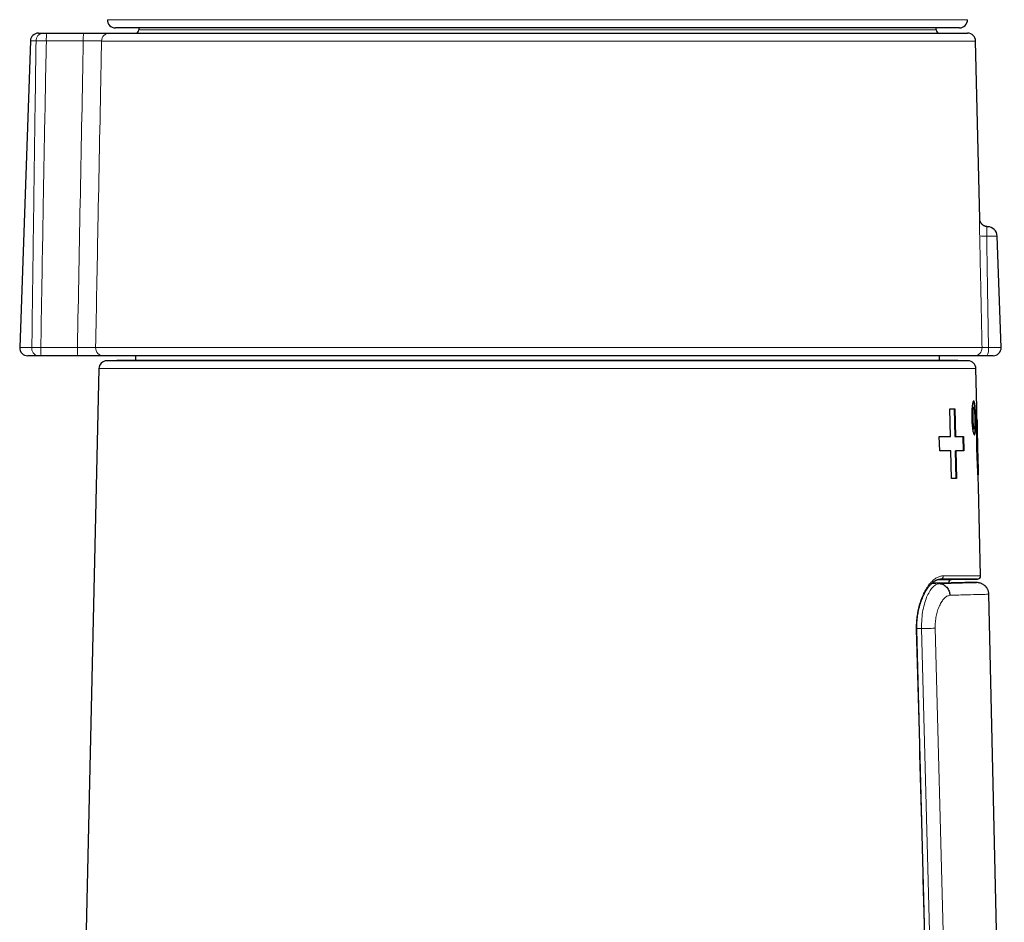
# Model space of a CAD drawing. Header units: millimetres. Extents: x 8 to 882, y 12 to 770.
# Tile 57 of 58: x 627 to 688, y 611 to 667. Entities that reach past the tile are written whole.
import ezdxf

# ---------------------------------------------------------------- set-up
doc = ezdxf.new("R2010")
doc.units = ezdxf.units.MM

msp = doc.modelspace()

# ---------------------------------------------------------------- linework, layer by layer
at = {"color": 7, "linetype": 'Continuous', "lineweight": 30}
for p, q in [((658.884, 666.418), (632.734, 666.418)), ((634.176, 666.418), (634.175, 666.295)), ((685.034, 666.418), (658.884, 666.418)), ((683.592, 666.295), (683.591, 666.418)), ((627.965, 666.097), (628.24, 666.097)), ((628.479, 666.097), (630.77, 666.097)), ((632.371, 666.097), (685.538, 666.097)), ((627.465, 665.614), (626.802, 646.614)), ((686.29, 654.585), (686.038, 665.608)), ((686.783, 654.097), (686.782, 654.097)), ((687.616, 646.614), (687.375, 653.518)), ((627.928, 646.097), (627.301, 646.097)), ((630.407, 646.097), (628.137, 646.097)), ((685.936, 646.097), (632.004, 646.097)), ((632.827, 645.811), (632.198, 645.789)), ((684.934, 645.811), (632.834, 645.811)), ((633.975, 646.097), (633.975, 645.811)), ((683.792, 645.811), (683.792, 646.097)), ((685.57, 645.789), (684.941, 645.811)), ((687.116, 646.097), (686.731, 646.097)), ((631.715, 645.3), (628.017, 482.7)), ((686.107, 642.889), (686.052, 645.3)), ((684.435, 642.8), (684.748, 642.8)), ((684.476, 641.1), (684.435, 642.8)), ((684.435, 642.799), (684.71, 642.799)), ((684.71, 642.799), (684.748, 642.8)), ((684.71, 642.799), (684.751, 641.099)), ((684.748, 642.8), (684.789, 641.1)), ((685.924, 642.894), (685.884, 642.893)), ((686.195, 638.994), (686.129, 641.892)), ((685.914, 641.593), (685.954, 641.594)), ((683.808, 640.2), (683.786, 641.1)), ((684.438, 641.099), (684.476, 641.1)), ((684.751, 641.099), (684.789, 641.1)), ((685.247, 641.099), (685.286, 641.1)), ((685.247, 641.099), (685.268, 640.199)), ((685.286, 641.1), (685.307, 640.2)), ((684.539, 638.5), (684.498, 640.2)), ((684.772, 640.199), (684.81, 640.2)), ((684.772, 640.199), (684.813, 638.499)), ((684.81, 640.2), (684.851, 638.5)), ((686.112, 640.458), (686.152, 640.458)), ((684.851, 638.5), (684.539, 638.5)), ((686.344, 632.454), (686.218, 637.996)), ((683.853, 632.252), (683.831, 632.252)), ((684.55, 632.221), (686.147, 632.249)), ((686.16, 632.034), (685.639, 632.061)), ((687.813, 589.474), (686.857, 631.317))]:
    msp.add_line(p, q, dxfattribs=at)
at = {"color": 252, "linetype": 'Continuous', "lineweight": 0}
for p, q in [((634.175, 666.295), (683.592, 666.295)), ((627.816, 665.614), (627.465, 665.614)), ((630.744, 665.614), (628.453, 665.614)), ((686.038, 665.608), (631.874, 665.608)), ((687.375, 653.518), (686.725, 653.518)), ((626.802, 646.614), (627.555, 646.614)), ((628.111, 646.614), (630.381, 646.614)), ((631.508, 646.608), (686.435, 646.608)), ((686.833, 646.614), (687.616, 646.614)), ((632.198, 645.789), (685.57, 645.789)), ((684.941, 645.811), (632.827, 645.811)), ((686.052, 645.3), (631.715, 645.3)), ((683.872, 632.252), (683.853, 632.252)), ((683.331, 631.998), (683.803, 631.974)), ((682.389, 629.187), (682.685, 629.187)), ((683.709, 589.579), (682.685, 629.187)), ((683.532, 629.209), (684.552, 589.557))]:
    msp.add_line(p, q, dxfattribs=at)
at = {"color": 252, "linetype": 'Continuous', "lineweight": 0, "flags": 128}
msp.add_lwpolyline([(682.391, 629.123), (682.39, 629.123), (682.384, 629.123), (682.375, 629.123), (682.361, 629.122)], dxfattribs=at)
at = {"color": 7, "linetype": 'Continuous', "lineweight": 30, "flags": 128}
msp.add_lwpolyline([(683.439, 589.586), (682.898, 610.058), (682.39, 629.123)], dxfattribs=at)
at = {"color": 7, "linetype": 'Continuous', "lineweight": 30}
for centre, radius, start, end in [((632.734, 666.918), 0.5, 178.69, 270), ((685.034, 666.918), 0.5, 270, 1.31), ((633.975, 666.297), 0.2, 270, 359.5), ((683.792, 666.297), 0.2, 180.5, 270), ((627.965, 665.597), 0.5, 90, 178), ((685.538, 665.597), 0.5, 1.30939, 90), ((686.775, 653.497), 0.6, 2, 89.25185), ((627.301, 646.597), 0.5, 178, 270), ((687.116, 646.597), 0.5, 270, 2), ((632.215, 645.289), 0.5, 92, 178.69715), ((632.834, 645.611), 0.2, 90, 92), ((684.934, 645.611), 0.2, 88, 90), ((685.552, 645.289), 0.5, 1.30285, 88), ((684.553, 632.021), 0.2, 89.99121, 177.23033), ((686.144, 632.449), 0.2, 270.7736, 1.30789)]:
    msp.add_arc(centre, radius, start, end, dxfattribs=at)
at = {"color": 252, "linetype": 'Continuous', "lineweight": 0}
for centre, radius, start, end in [((628.28, 665.634), 0.465, 94.95642, 182.42218), ((630.7, 665.734), 2.251, 170.73522, 183.06051), ((632.992, 665.734), 2.251, 170.73522, 183.06051), ((632.373, 665.598), 0.499, 90.14527, 178.85076), ((686.552, 656.883), 3.37, 265.48747, 272.93573), ((628.004, 646.545), 0.454, 171.2177, 260.42675), ((630.576, 646.479), 2.469, 176.8701, 188.91646), ((632.953, 646.485), 2.576, 177.12196, 188.6646), ((632.006, 646.595), 0.498, 178.48187, 269.76604), ((685.936, 646.596), 0.5, 270.04034, 1.34561), ((686.099, 646.489), 0.744, 328.16757, 9.67582), ((683.84, 632.444), 0.192, 273.62988, 3.78346)]:
    msp.add_arc(centre, radius, start, end, dxfattribs=at)
msp.add_ellipse((657.419, -44.161), major_axis=(2.335, 1276.509), ratio=0.026365, start_param=0.981245, end_param=0.999047, dxfattribs=at)
for points, knots in [([(632.235, 666.929), (632.235, 666.929), (632.232, 666.929), (632.241, 666.929), (632.262, 666.929), (632.297, 666.929), (632.341, 666.929), (632.392, 666.929), (632.445, 666.929), (632.507, 666.929), (632.583, 666.929), (632.678, 666.929), (632.794, 666.929), (632.923, 666.929), (633.067, 666.929), (633.223, 666.929), (633.392, 666.929), (633.572, 666.929), (633.763, 666.929), (633.966, 666.929), (634.183, 666.929), (634.412, 666.929), (634.634, 666.929), (634.847, 666.929), (635.047, 666.929), (635.255, 666.929), (635.492, 666.929), (635.762, 666.929), (636.067, 666.929), (636.384, 666.929), (636.713, 666.929), (637.054, 666.929), (637.403, 666.929), (637.761, 666.929), (638.126, 666.929), (638.502, 666.929), (638.888, 666.929), (639.285, 666.929), (639.661, 666.929), (640.012, 666.929), (640.337, 666.929), (640.667, 666.929), (641.039, 666.929), (641.453, 666.929), (641.912, 666.929), (642.381, 666.929), (642.858, 666.929), (643.345, 666.929), (643.836, 666.929), (644.331, 666.929), (644.829, 666.929), (645.335, 666.929), (645.848, 666.929), (646.369, 666.929), (646.855, 666.929), (647.305, 666.929), (647.717, 666.929), (648.133, 666.929), (648.597, 666.929), (649.109, 666.929), (649.671, 666.929), (650.238, 666.929), (650.811, 666.929), (651.389, 666.929), (651.966, 666.929), (652.542, 666.929), (653.117, 666.929), (653.696, 666.929), (654.278, 666.929), (654.863, 666.929), (655.405, 666.929), (655.903, 666.929), (656.357, 666.929), (656.811, 666.929), (657.315, 666.929), (657.867, 666.929), (658.468, 666.929), (659.071, 666.929), (659.674, 666.929), (660.277, 666.929), (660.875, 666.929), (661.468, 666.929), (662.055, 666.929), (662.641, 666.929), (663.227, 666.929), (663.81, 666.929), (664.347, 666.929), (664.837, 666.929), (665.281, 666.929), (665.723, 666.929), (666.21, 666.929), (666.74, 666.929), (667.313, 666.929), (667.882, 666.929), (668.447, 666.929), (669.008, 666.929), (669.56, 666.929), (670.103, 666.929), (670.636, 666.929), (671.163, 666.929), (671.686, 666.929), (672.203, 666.929), (672.674, 666.929), (673.1, 666.929), (673.484, 666.929), (673.864, 666.929), (674.279, 666.929), (674.727, 666.929), (675.207, 666.929), (675.679, 666.929), (676.142, 666.929), (676.598, 666.929), (677.042, 666.929), (677.473, 666.929), (677.891, 666.929), (678.301, 666.929), (678.702, 666.929), (679.093, 666.929), (679.445, 666.929), (679.761, 666.929), (680.041, 666.929), (680.316, 666.929), (680.612, 666.929), (680.928, 666.929), (681.26, 666.929), (681.582, 666.929), (681.892, 666.929), (682.191, 666.929), (682.476, 666.929), (682.747, 666.929), (683.004, 666.929), (683.249, 666.929), (683.483, 666.929), (683.705, 666.929), (683.899, 666.929), (684.067, 666.929), (684.213, 666.929), (684.351, 666.929), (684.496, 666.929), (684.644, 666.929), (684.791, 666.929), (684.926, 666.929), (685.048, 666.929), (685.156, 666.929), (685.25, 666.929), (685.33, 666.929), (685.397, 666.929), (685.451, 666.929), (685.491, 666.929), (685.519, 666.929), (685.531, 666.929), (685.534, 666.929), (685.533, 666.929), (685.533, 666.929)], [0, 0, 0, 0, 0.001026, 0.008077, 0.01516, 0.022243, 0.029325, 0.034772, 0.040219, 0.045672, 0.051125, 0.058306, 0.065488, 0.072669, 0.079883, 0.087098, 0.094312, 0.101363, 0.108414, 0.115465, 0.122547, 0.129631, 0.136713, 0.14216, 0.147607, 0.15306, 0.158513, 0.165694, 0.172876, 0.180057, 0.187271, 0.194486, 0.2017, 0.208751, 0.215802, 0.222853, 0.229935, 0.237018, 0.244101, 0.249548, 0.254995, 0.260448, 0.265901, 0.273082, 0.280264, 0.287445, 0.294659, 0.301874, 0.309088, 0.316138, 0.32319, 0.330241, 0.337323, 0.344406, 0.351489, 0.356936, 0.362382, 0.367836, 0.373289, 0.38047, 0.387652, 0.394833, 0.402047, 0.409262, 0.416476, 0.423526, 0.430578, 0.437629, 0.444711, 0.451794, 0.458877, 0.464323, 0.46977, 0.475224, 0.480677, 0.487858, 0.49504, 0.50222, 0.509435, 0.516649, 0.523863, 0.530914, 0.537966, 0.545017, 0.552099, 0.559182, 0.566264, 0.571711, 0.577158, 0.582612, 0.588065, 0.595246, 0.602428, 0.609608, 0.616822, 0.624037, 0.631251, 0.638302, 0.645354, 0.652405, 0.659487, 0.66657, 0.673652, 0.679099, 0.684546, 0.69, 0.695453, 0.702634, 0.709815, 0.716996, 0.72421, 0.731425, 0.738639, 0.74569, 0.752742, 0.759793, 0.766875, 0.773958, 0.78104, 0.786487, 0.791934, 0.797387, 0.802841, 0.810022, 0.817203, 0.824384, 0.831598, 0.838813, 0.846027, 0.853078, 0.86013, 0.867181, 0.874263, 0.881346, 0.888428, 0.893875, 0.899322, 0.904775, 0.910229, 0.917409, 0.924591, 0.931772, 0.938986, 0.946201, 0.953415, 0.960466, 0.967518, 0.974568, 0.981651, 0.988734, 0.995816, 0.999824, 1, 1, 1, 1]), ([(627.555, 646.614), (627.58, 648.582), (627.621, 651.741), (627.691, 656.909), (627.752, 661.275), (627.799, 664.449), (627.816, 665.614)], [0, 0, 0, 0, 0.310638, 0.498812, 0.816056, 1, 1, 1, 1]), ([(628.453, 665.614), (628.415, 665.614), (628.358, 665.615), (628.284, 665.616), (628.226, 665.616), (628.167, 665.616), (628.107, 665.616), (628.049, 665.616), (627.994, 665.616), (627.944, 665.616), (627.897, 665.615), (627.854, 665.615), (627.829, 665.614), (627.816, 665.614)], [0, 0, 0, 0, 0.147389, 0.222662, 0.297936, 0.384442, 0.470948, 0.559964, 0.648981, 0.73548, 0.82198, 0.91099, 1, 1, 1, 1]), ([(628.453, 665.614), (628.43, 664.449), (628.367, 661.275), (628.287, 656.909), (628.196, 651.741), (628.143, 648.582), (628.111, 646.614)], [0, 0, 0, 0, 0.183933, 0.501173, 0.68935, 1, 1, 1, 1]), ([(631.874, 665.608), (631.87, 665.608), (631.861, 665.609), (631.838, 665.611), (631.807, 665.612), (631.768, 665.613), (631.721, 665.614), (631.667, 665.614), (631.605, 665.615), (631.537, 665.615), (631.464, 665.616), (631.385, 665.616), (631.3, 665.616), (631.21, 665.616), (631.118, 665.616), (631.023, 665.616), (630.924, 665.615), (630.83, 665.615), (630.77, 665.614), (630.744, 665.614)], [0, 0, 0, 0, 0.0585813, 0.1175688, 0.1778384, 0.2385513, 0.2971179, 0.3560916, 0.4163503, 0.4770533, 0.5355819, 0.5945177, 0.6547381, 0.7154026, 0.7739103, 0.832825, 0.8930225, 0.9536632, 1, 1, 1, 1]), ([(631.874, 665.608), (631.862, 664.971), (631.787, 661.137), (631.664, 654.804), (631.555, 649.107), (631.508, 646.608)], [0, 0, 0, 0, 0.100511, 0.605411, 1, 1, 1, 1]), ([(686.287, 653.524), (686.287, 653.545), (686.286, 653.597), (686.284, 653.678), (686.283, 653.767), (686.282, 653.856), (686.282, 653.936), (686.282, 654.009), (686.282, 654.074), (686.282, 654.136), (686.282, 654.198), (686.283, 654.26), (686.283, 654.319), (686.284, 654.374), (686.285, 654.423), (686.286, 654.467), (686.287, 654.505), (686.287, 654.535), (686.288, 654.559), (686.289, 654.576), (686.289, 654.584), (686.29, 654.585), (686.29, 654.585), (686.29, 654.585)], [0, 0, 0, 0, 0.036065, 0.086121, 0.136515, 0.187976, 0.239807, 0.281195, 0.322827, 0.364657, 0.406738, 0.454637, 0.502922, 0.551523, 0.600529, 0.650825, 0.70148, 0.753258, 0.805416, 0.862481, 0.919958, 0.98947, 1, 1, 1, 1]), ([(686.782, 654.097), (686.782, 654.097), (686.781, 654.097), (686.771, 654.096), (686.76, 654.095), (686.75, 654.09), (686.743, 654.082), (686.738, 654.07), (686.735, 654.054), (686.732, 654.033), (686.729, 654.002), (686.727, 653.963), (686.725, 653.92), (686.724, 653.876), (686.723, 653.819), (686.722, 653.756), (686.723, 653.7), (686.723, 653.652), (686.723, 653.603), (686.724, 653.558), (686.725, 653.529), (686.725, 653.518)], [0, 0, 0, 0, 0.037581, 0.087392, 0.137352, 0.187355, 0.237691, 0.286315, 0.335299, 0.38541, 0.435916, 0.526321, 0.572615, 0.619224, 0.69679, 0.775881, 0.822811, 0.870073, 0.917849, 0.966331, 1, 1, 1, 1]), ([(686.435, 646.608), (686.424, 647.144), (686.401, 648.214), (686.369, 649.726), (686.338, 651.143), (686.312, 652.378), (686.295, 653.171), (686.287, 653.524)], [0, 0, 0, 0, 0.232281, 0.4645619, 0.6558252, 0.8470885, 1, 1, 1, 1]), ([(686.725, 653.518), (686.73, 653.165), (686.748, 651.931), (686.784, 649.63), (686.815, 647.681), (686.833, 646.614)], [0, 0, 0, 0, 0.153176, 0.536368, 1, 1, 1, 1]), ([(627.555, 646.614), (627.565, 646.614), (627.591, 646.615), (627.635, 646.615), (627.688, 646.615), (627.745, 646.615), (627.808, 646.616), (627.877, 646.615), (627.952, 646.615), (628.03, 646.615), (628.084, 646.614), (628.111, 646.614)], [0, 0, 0, 0, 0.07397, 0.178963, 0.283956, 0.391997, 0.500037, 0.62256, 0.745083, 0.872541, 1, 1, 1, 1]), ([(630.381, 646.614), (630.414, 646.614), (630.48, 646.615), (630.579, 646.615), (630.677, 646.616), (630.773, 646.616), (630.864, 646.616), (630.952, 646.616), (631.036, 646.616), (631.115, 646.616), (631.187, 646.615), (631.254, 646.615), (631.314, 646.614), (631.367, 646.613), (631.412, 646.612), (631.45, 646.611), (631.48, 646.61), (631.498, 646.609), (631.505, 646.608), (631.508, 646.608)], [0, 0, 0, 0, 0.059396, 0.119205, 0.180316, 0.241877, 0.30127, 0.361075, 0.422184, 0.483743, 0.543136, 0.602941, 0.664048, 0.725605, 0.78503, 0.844868, 0.906006, 0.967593, 1, 1, 1, 1]), ([(686.435, 646.608), (686.438, 646.609), (686.444, 646.61), (686.47, 646.612), (686.508, 646.614), (686.559, 646.615), (686.62, 646.616), (686.688, 646.616), (686.759, 646.615), (686.808, 646.614), (686.833, 646.614)], [0, 0, 0, 0, 0.128411, 0.25682, 0.385152, 0.513482, 0.64171, 0.769938, 0.884969, 1, 1, 1, 1]), ([(682.361, 629.122), (682.36, 629.188), (682.358, 629.32), (682.364, 629.517), (682.377, 629.712), (682.396, 629.905), (682.423, 630.094), (682.456, 630.278), (682.495, 630.458), (682.539, 630.632), (682.589, 630.8), (682.645, 630.964), (682.707, 631.125), (682.775, 631.281), (682.847, 631.429), (682.922, 631.567), (683.004, 631.702), (683.092, 631.832), (683.187, 631.954), (683.284, 632.064), (683.383, 632.161), (683.48, 632.242), (683.575, 632.309), (683.667, 632.363), (683.76, 632.405), (683.852, 632.434), (683.943, 632.453), (684.002, 632.456), (684.032, 632.457)], [0, 0, 0, 0, 0.035417, 0.07096, 0.10655, 0.142101, 0.177525, 0.2129, 0.24838, 0.283904, 0.319402, 0.354793, 0.392703, 0.430712, 0.468763, 0.50679, 0.544715, 0.587874, 0.631151, 0.674476, 0.717767, 0.760937, 0.800683, 0.840547, 0.880471, 0.920394, 0.960256, 1, 1, 1, 1]), ([(684.032, 632.457), (684.104, 632.457), (684.247, 632.456), (684.45, 632.456), (684.644, 632.456), (684.819, 632.456), (684.977, 632.455), (685.119, 632.455), (685.254, 632.455), (685.377, 632.455), (685.488, 632.455), (685.602, 632.455), (685.718, 632.454), (685.833, 632.454), (685.937, 632.454), (686.03, 632.454), (686.111, 632.454), (686.18, 632.454), (686.237, 632.454), (686.283, 632.454), (686.316, 632.454), (686.336, 632.454), (686.345, 632.454), (686.343, 632.454), (686.343, 632.454)], [0, 0, 0, 0, 0.047845, 0.095689, 0.143609, 0.191529, 0.23282, 0.27411, 0.31545, 0.356789, 0.393968, 0.431157, 0.481423, 0.531689, 0.582042, 0.632395, 0.683092, 0.733788, 0.784574, 0.83536, 0.886603, 0.937845, 0.98918, 1, 1, 1, 1]), ([(682.685, 629.187), (682.687, 629.388), (682.69, 629.782), (682.767, 630.335), (682.884, 630.822), (683.037, 631.231), (683.214, 631.555), (683.404, 631.79), (683.603, 631.94), (683.736, 631.962), (683.803, 631.974)], [0, 0, 0, 0, 0.133506, 0.262317, 0.388961, 0.514288, 0.6373, 0.758245, 0.878711, 1, 1, 1, 1]), ([(683.765, 632.017), (683.727, 632.017), (683.644, 632.017), (683.506, 632.017), (683.401, 632.017), (683.351, 632.017)], [0, 0, 0, 0, 0.312157, 0.67496, 1, 1, 1, 1]), ([(683.803, 631.974), (684.048, 631.98), (684.538, 631.993), (685.117, 632.008), (685.579, 632.019), (685.914, 632.028), (686.104, 632.033), (686.182, 632.035), (686.16, 632.034), (686.16, 632.034)], [0, 0, 0, 0, 0.165986, 0.332431, 0.499129, 0.665861, 0.832408, 0.998569, 1, 1, 1, 1]), ([(684.438, 631.253), (684.379, 631.236), (684.263, 631.203), (684.092, 631.066), (683.934, 630.867), (683.792, 630.605), (683.672, 630.301), (683.584, 629.961), (683.533, 629.593), (683.532, 629.338), (683.532, 629.209)], [0, 0, 0, 0, 0.133645, 0.26191, 0.388702, 0.518058, 0.645213, 0.764463, 0.880903, 1, 1, 1, 1]), ([(686.857, 631.317), (686.857, 631.317), (686.908, 631.318), (686.732, 631.313), (686.298, 631.302), (685.547, 631.282), (684.808, 631.263), (684.438, 631.253)], [0, 0, 0, 0, 0.000002, 0.249993, 0.499987, 0.749988, 1, 1, 1, 1]), ([(683.41, 589.587), (683.26, 595.269), (682.914, 608.447), (682.561, 621.626), (682.361, 629.122)], [0, 0, 0, 0, 0.431156, 1, 1, 1, 1]), ([(682.685, 629.187), (682.771, 629.19), (682.944, 629.194), (683.183, 629.2), (683.39, 629.206), (683.485, 629.208), (683.532, 629.209)], [0, 0, 0, 0, 0.245906, 0.5, 0.754094, 1, 1, 1, 1])]:
    msp.add_open_spline(points, degree=3, knots=knots, dxfattribs=at)
at = {"color": 7, "linetype": 'Continuous', "lineweight": 30}
for points, knots in [([(628.24, 666.097), (628.25, 666.097), (628.269, 666.097), (628.306, 666.097), (628.348, 666.097), (628.392, 666.097), (628.436, 666.097), (628.465, 666.097), (628.479, 666.097)], [0, 0, 0, 0, 0.172976, 0.350968, 0.523945, 0.701939, 0.849437, 1, 1, 1, 1]), ([(630.77, 666.097), (630.807, 666.097), (630.892, 666.097), (631.023, 666.097), (631.162, 666.097), (631.298, 666.097), (631.429, 666.097), (631.555, 666.097), (631.675, 666.097), (631.788, 666.097), (631.893, 666.097), (631.989, 666.097), (632.076, 666.097), (632.153, 666.097), (632.22, 666.097), (632.275, 666.097), (632.32, 666.097), (632.353, 666.097), (632.365, 666.097), (632.371, 666.097)], [0, 0, 0, 0, 0.04634, 0.105804, 0.165481, 0.225159, 0.284623, 0.344112, 0.403813, 0.463514, 0.523003, 0.582522, 0.642254, 0.701986, 0.761505, 0.821022, 0.880752, 0.940482, 1, 1, 1, 1]), ([(686.782, 654.097), (686.77, 654.097), (686.743, 654.098), (686.702, 654.104), (686.659, 654.113), (686.619, 654.126), (686.58, 654.142), (686.543, 654.161), (686.508, 654.183), (686.476, 654.207), (686.446, 654.233), (686.418, 654.261), (686.393, 654.291), (686.371, 654.322), (686.352, 654.354), (686.335, 654.386), (686.321, 654.42), (686.31, 654.453), (686.301, 654.486), (686.295, 654.519), (686.291, 654.551), (686.29, 654.573), (686.29, 654.584), (686.29, 654.585)], [0, 0, 0, 0, 0.048759, 0.106118, 0.162582, 0.218213, 0.273056, 0.327144, 0.380496, 0.43312, 0.485015, 0.53617, 0.586566, 0.636175, 0.684957, 0.732862, 0.779826, 0.825775, 0.870616, 0.914244, 0.956541, 0.997384, 1, 1, 1, 1]), ([(628.137, 646.097), (628.117, 646.097), (628.078, 646.097), (628.025, 646.097), (627.978, 646.097), (627.948, 646.097), (627.932, 646.097), (627.928, 646.097)], [0, 0, 0, 0, 0.244996, 0.499847, 0.709855, 0.925953, 1, 1, 1, 1]), ([(632.004, 646.097), (632, 646.097), (631.99, 646.097), (631.964, 646.097), (631.923, 646.097), (631.869, 646.097), (631.805, 646.097), (631.73, 646.097), (631.646, 646.097), (631.551, 646.097), (631.448, 646.097), (631.337, 646.097), (631.219, 646.097), (631.094, 646.097), (630.964, 646.097), (630.829, 646.097), (630.691, 646.097), (630.549, 646.097), (630.454, 646.097), (630.407, 646.097)], [0, 0, 0, 0, 0.032398, 0.092775, 0.153368, 0.213961, 0.274339, 0.334698, 0.395273, 0.455848, 0.516207, 0.576574, 0.637156, 0.697738, 0.758105, 0.818471, 0.879052, 0.939634, 1, 1, 1, 1]), ([(686.731, 646.097), (686.699, 646.097), (686.633, 646.097), (686.539, 646.097), (686.445, 646.097), (686.353, 646.097), (686.265, 646.097), (686.185, 646.097), (686.116, 646.097), (686.056, 646.097), (686.007, 646.097), (685.971, 646.097), (685.946, 646.097), (685.939, 646.097), (685.936, 646.097)], [0, 0, 0, 0, 0.076634, 0.153464, 0.230097, 0.315525, 0.401226, 0.486654, 0.572121, 0.657862, 0.74333, 0.828796, 0.914534, 1, 1, 1, 1]), ([(686.04, 642.244), (686.042, 642.173), (686.044, 642.035), (686.044, 641.837), (686.04, 641.655), (686.032, 641.495), (686.021, 641.361), (686.005, 641.263), (685.986, 641.205), (685.963, 641.188), (685.938, 641.206), (685.911, 641.264), (685.884, 641.362), (685.859, 641.496), (685.835, 641.655), (685.816, 641.837), (685.802, 642.034), (685.795, 642.243), (685.793, 642.451), (685.797, 642.649), (685.808, 642.831), (685.824, 642.991), (685.844, 643.125), (685.866, 643.223), (685.89, 643.282), (685.915, 643.3), (685.938, 643.282), (685.96, 643.224), (685.98, 643.126), (685.998, 642.992), (686.013, 642.833), (686.026, 642.651), (686.035, 642.453), (686.038, 642.314), (686.04, 642.244)], [0, 0, 0, 0, 0.0318899, 0.0624968, 0.093107, 0.1250074, 0.1567585, 0.1873147, 0.2179466, 0.2499158, 0.2817404, 0.3123563, 0.3430038, 0.3749195, 0.4068764, 0.4375067, 0.468093, 0.4999221, 0.5316984, 0.5622415, 0.5928562, 0.6248375, 0.6566277, 0.6872222, 0.7178808, 0.7498559, 0.7817337, 0.8123541, 0.8429772, 0.8748623, 0.9068131, 0.9374596, 0.9680913, 1, 1, 1, 1]), ([(685.875, 643.293), (685.875, 643.293), (685.883, 643.3), (685.898, 643.277), (685.921, 643.221), (685.941, 643.123), (685.958, 642.992), (685.973, 642.832), (685.983, 642.695), (685.987, 642.61), (685.988, 642.592)], [0, 0, 0, 0, 0.001052, 0.159971, 0.319301, 0.477869, 0.637405, 0.796102, 0.955539, 1, 1, 1, 1]), ([(685.914, 641.593), (685.914, 641.593), (685.905, 641.577), (685.882, 641.634), (685.851, 641.769), (685.826, 641.987), (685.813, 642.242), (685.814, 642.499), (685.829, 642.714), (685.854, 642.863), (685.874, 642.883), (685.884, 642.893)], [0, 0, 0, 0, 0.001328, 0.126148, 0.2511, 0.376116, 0.501069, 0.625968, 0.750835, 0.875703, 1, 1, 1, 1]), ([(686.006, 642.244), (686.008, 642.158), (686.01, 641.988), (686, 641.771), (685.981, 641.627), (685.954, 641.577), (685.922, 641.628), (685.891, 641.772), (685.866, 641.987), (685.853, 642.243), (685.854, 642.499), (685.869, 642.716), (685.894, 642.86), (685.924, 642.911), (685.953, 642.86), (685.979, 642.716), (685.998, 642.5), (686.004, 642.329), (686.006, 642.244)], [0, 0, 0, 0, 0.062533, 0.125007, 0.187461, 0.249922, 0.312412, 0.374942, 0.43747, 0.499941, 0.562385, 0.624838, 0.687326, 0.749866, 0.812404, 0.874886, 0.937335, 1, 1, 1, 1]), ([(686.113, 640.456), (686.11, 640.64), (686.103, 640.995), (686.1, 641.499), (686.101, 641.947), (686.106, 642.335), (686.108, 642.647), (686.109, 642.833), (686.107, 642.884), (686.106, 642.889)], [0, 0, 0, 0, 0.176635, 0.341137, 0.499777, 0.659508, 0.823482, 0.984327, 1, 1, 1, 1]), ([(686.003, 641.897), (686.003, 641.877), (686.003, 641.792), (686, 641.655), (685.993, 641.493), (685.981, 641.363), (685.965, 641.264), (685.952, 641.229), (685.945, 641.212)], [0, 0, 0, 0, 0.054637, 0.243241, 0.432877, 0.621574, 0.810756, 1, 1, 1, 1]), ([(686.106, 642.179), (686.11, 642.171), (686.118, 642.154), (686.125, 642.054), (686.13, 641.897), (686.133, 641.684), (686.136, 641.427), (686.14, 641.134), (686.145, 640.807), (686.15, 640.577), (686.152, 640.458)], [0, 0, 0, 0, 0.132468, 0.2566, 0.377179, 0.499407, 0.620953, 0.741888, 0.866834, 1, 1, 1, 1]), ([(683.786, 641.099), (683.895, 641.099), (684.126, 641.099), (684.331, 641.099), (684.438, 641.099)], [0, 0, 0, 0, 0.473173, 1, 1, 1, 1]), ([(686.217, 637.996), (686.217, 638.004), (686.218, 638.056), (686.208, 638.24), (686.191, 638.552), (686.169, 638.943), (686.148, 639.397), (686.128, 639.908), (686.118, 640.269), (686.113, 640.456)], [0, 0, 0, 0, 0.029398, 0.186338, 0.342626, 0.499165, 0.656733, 0.821795, 1, 1, 1, 1]), ([(686.152, 640.458), (686.155, 640.336), (686.161, 640.101), (686.171, 639.766), (686.181, 639.468), (686.189, 639.208), (686.196, 638.992), (686.198, 638.834), (686.195, 638.737), (686.188, 638.724), (686.185, 638.718)], [0, 0, 0, 0, 0.134481, 0.259467, 0.379248, 0.498681, 0.621007, 0.741749, 0.866408, 1, 1, 1, 1]), ([(682.39, 629.123), (682.39, 629.13), (682.389, 629.171), (682.389, 629.243), (682.389, 629.34), (682.391, 629.437), (682.396, 629.536), (682.402, 629.633), (682.41, 629.73), (682.419, 629.827), (682.431, 629.922), (682.444, 630.018), (682.459, 630.112), (682.476, 630.206), (682.495, 630.3), (682.515, 630.392), (682.537, 630.484), (682.561, 630.573), (682.586, 630.662), (682.613, 630.748), (682.641, 630.834), (682.671, 630.918), (682.702, 631), (682.735, 631.081), (682.769, 631.16), (682.804, 631.238), (682.841, 631.312), (682.878, 631.385), (682.917, 631.455), (682.957, 631.523), (682.997, 631.588), (683.038, 631.65), (683.08, 631.71), (683.122, 631.767), (683.165, 631.821), (683.209, 631.872), (683.252, 631.921), (683.296, 631.965), (683.34, 632.007), (683.383, 632.046), (683.426, 632.081), (683.469, 632.112), (683.512, 632.141), (683.554, 632.166), (683.595, 632.188), (683.635, 632.206), (683.674, 632.221), (683.713, 632.234), (683.751, 632.243), (683.788, 632.249), (683.82, 632.252), (683.843, 632.252), (683.853, 632.253)], [0, 0, 0, 0, 0.0039914, 0.022784, 0.0403906, 0.0589027, 0.0773751, 0.0958507, 0.1143588, 0.1329257, 0.1514339, 0.1700495, 0.1888367, 0.2077808, 0.2268645, 0.2460677, 0.2653673, 0.2847381, 0.3041523, 0.3235941, 0.3432416, 0.3631036, 0.3831365, 0.4033317, 0.4236778, 0.4441604, 0.464762, 0.4854628, 0.5062427, 0.5271543, 0.5481387, 0.5692455, 0.5904668, 0.6117934, 0.6332149, 0.6547196, 0.676295, 0.6979287, 0.7196081, 0.7413219, 0.7630608, 0.7848183, 0.806592, 0.8283858, 0.850211, 0.8720892, 0.8940654, 0.9162724, 0.9391717, 0.962727, 0.9827271, 1, 1, 1, 1]), ([(683.676, 632.221), (683.722, 632.221), (683.814, 632.221), (683.938, 632.221), (684.053, 632.221), (684.157, 632.221), (684.249, 632.221), (684.33, 632.221), (684.39, 632.221), (684.434, 632.221), (684.467, 632.221), (684.494, 632.221), (684.517, 632.221), (684.535, 632.221), (684.546, 632.221), (684.551, 632.221), (684.55, 632.221), (684.55, 632.221)], [0, 0, 0, 0, 0.081167, 0.163123, 0.245079, 0.328868, 0.412657, 0.496607, 0.580558, 0.635765, 0.690972, 0.746226, 0.801479, 0.865577, 0.929679, 0.993777, 1, 1, 1, 1]), ([(683.853, 632.252), (683.853, 632.252), (683.848, 632.252), (683.844, 632.252), (683.84, 632.252)], [0, 0, 0, 0, 0.002014, 1, 1, 1, 1]), ([(686.147, 632.249), (686.147, 632.249), (686.149, 632.249), (686.141, 632.249), (686.124, 632.249), (686.094, 632.249), (686.049, 632.249), (685.985, 632.249), (685.908, 632.249), (685.817, 632.25), (685.714, 632.25), (685.607, 632.25), (685.501, 632.25), (685.392, 632.25), (685.265, 632.25), (685.119, 632.25), (684.955, 632.251), (684.77, 632.251), (684.562, 632.251), (684.34, 632.252), (684.111, 632.252), (683.95, 632.252), (683.872, 632.252)], [0, 0, 0, 0, 0.0087512, 0.056353, 0.1039549, 0.1515477, 0.2093821, 0.2672248, 0.3250592, 0.380126, 0.4351998, 0.4902665, 0.530784, 0.5713015, 0.6207581, 0.6702199, 0.7196766, 0.7766279, 0.8336027, 0.8905853, 0.9475601, 1, 1, 1, 1]), ([(683.34, 632.007), (683.379, 632.008), (683.495, 632.01), (683.676, 632.015), (683.885, 632.02), (684.082, 632.024), (684.268, 632.029), (684.442, 632.033), (684.604, 632.037), (684.756, 632.04), (684.898, 632.044), (685.028, 632.047), (685.147, 632.05), (685.252, 632.052), (685.343, 632.054), (685.422, 632.056), (685.489, 632.058), (685.543, 632.059), (685.586, 632.06), (685.617, 632.061), (685.634, 632.061), (685.642, 632.062), (685.64, 632.061), (685.639, 632.061)], [0, 0, 0, 0, 0.025692, 0.076489, 0.12738, 0.17827, 0.229337, 0.280428, 0.331025, 0.381645, 0.433978, 0.486311, 0.538746, 0.591181, 0.642009, 0.692837, 0.743759, 0.79468, 0.845886, 0.897092, 0.948394, 0.999696, 1, 1, 1, 1]), ([(683.803, 631.974), (683.842, 631.969), (683.922, 631.959), (684.039, 631.914), (684.151, 631.845), (684.251, 631.751), (684.332, 631.639), (684.391, 631.514), (684.429, 631.384), (684.435, 631.296), (684.438, 631.253)], [0, 0, 0, 0, 0.117414, 0.241097, 0.369344, 0.5, 0.630656, 0.758903, 0.882586, 1, 1, 1, 1]), ([(686.857, 631.317), (686.855, 631.345), (686.852, 631.4), (686.837, 631.478), (686.815, 631.548), (686.79, 631.609), (686.763, 631.661), (686.736, 631.704), (686.711, 631.74), (686.684, 631.774), (686.653, 631.81), (686.612, 631.849), (686.562, 631.89), (686.501, 631.932), (686.429, 631.97), (686.347, 632.002), (686.256, 632.025), (686.193, 632.031), (686.16, 632.034)], [0, 0, 0, 0, 0.077041, 0.149538, 0.216463, 0.276984, 0.330471, 0.376479, 0.414715, 0.450189, 0.493538, 0.545022, 0.604456, 0.671478, 0.745508, 0.82571, 0.910985, 1, 1, 1, 1])]:
    msp.add_open_spline(points, degree=3, knots=knots, dxfattribs=at)
for points in [[(683.786, 641.1), (683.908, 641.1), (684.152, 641.1), (684.368, 641.1), (684.476, 641.1)], [(684.751, 641.099), (684.84, 641.099), (685.02, 641.099), (685.171, 641.099), (685.247, 641.099)], [(684.789, 641.1), (684.878, 641.1), (685.058, 641.1), (685.21, 641.1), (685.286, 641.1)], [(684.498, 640.2), (684.39, 640.2), (684.174, 640.2), (683.93, 640.2), (683.808, 640.2)], [(685.307, 640.2), (685.231, 640.2), (685.079, 640.2), (684.9, 640.2), (684.81, 640.2)]]:
    msp.add_open_spline(points, degree=3, dxfattribs=at)

doc.saveas('drawing.dxf')
